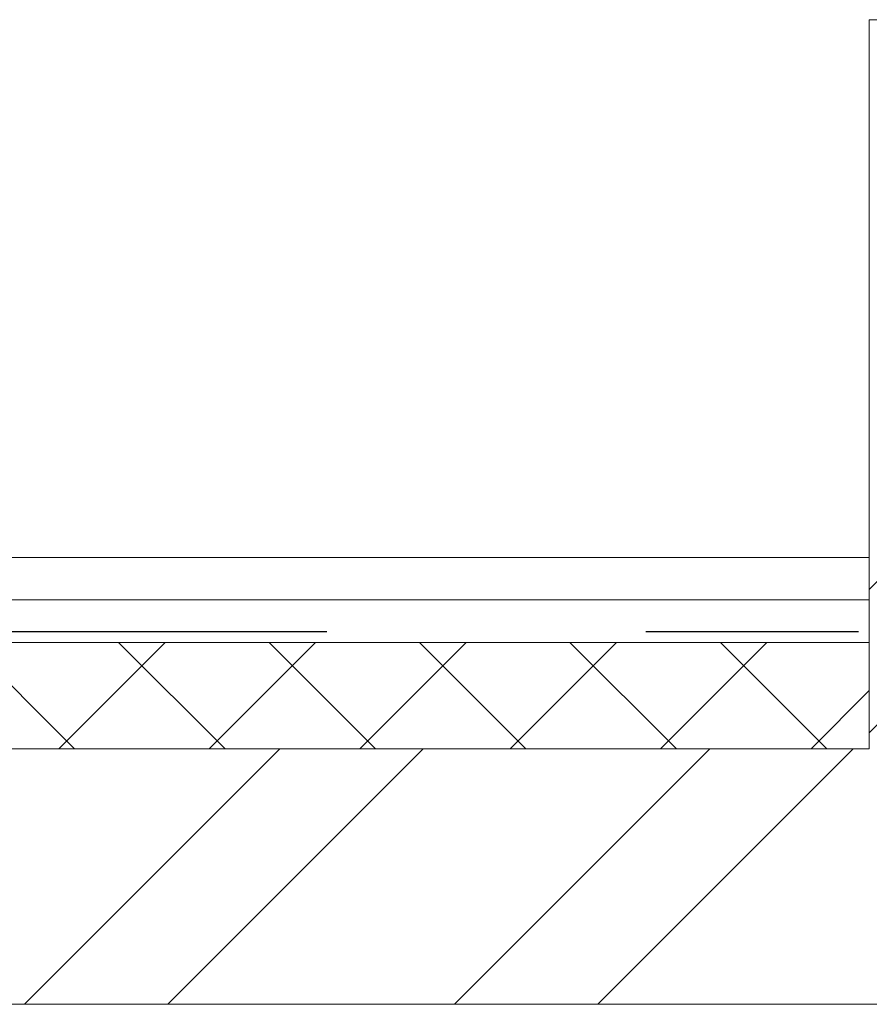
# Model space of a CAD drawing. Header units: millimetres. Extents: x 53645 to 137188, y 78097 to 135542.
# Tile 255 of 256: x 120883 to 121282, y 128046 to 128509. Entities that reach past the tile are written whole.
import ezdxf

# ---------------------------------------------------------------- set-up
doc = ezdxf.new("R2010")
doc.units = ezdxf.units.MM
doc.linetypes.add('CONTI', pattern=[0])
doc.linetypes.add('GOST2.303 5', pattern=[24, 20, -1.5, 1, -1.5])
doc.layers.add('axis_dim', color=40, linetype='CONTI')
for name, color, linetype, lineweight in [('doors_windows', 4, 'Continuous', 5), ('furniture', 36, 'Continuous', 0), ('Wall2', 40, 'Continuous', 5)]:
    doc.layers.add(name, color=color, linetype=linetype, lineweight=lineweight)

# ---------------------------------------------------------------- blocks, each defined once
blk = doc.blocks.new('dsgdf')
at = {"color": 0}
blk.add_line((152149.2, 48329.05), (152149.2, 48301.55), dxfattribs=at)
at = {"color": 0, "lineweight": 0}
blk.add_line((152161.7, 48301.55), (152149.2, 48301.55), dxfattribs=at)

msp = doc.modelspace()

# ---------------------------------------------------------------- linework, layer by layer
at = {"layer": 'axis_dim', "linetype": 'GOST2.303 5', "lineweight": 25, "ltscale": 100}
msp.add_lwpolyline([(123427.31, 128221.38), (117677.31, 128221.38)], dxfattribs=at)
at = {"layer": 'furniture', "ltscale": 100}
for points in [[(119162.33, 128256.37), (121282.33, 128256.37)], [(121282.33, 128256.37), (121282.33, 128236.37)], [(121282.33, 128236.37), (119142.33, 128236.37)], [(119142.33, 128236.37), (121282.33, 128236.37)], [(121282.33, 128236.37), (121282.33, 128216.37)], [(121282.33, 128216.37), (119122.33, 128216.37)], [(121282.33, 128216.37), (119122.33, 128216.37)], [(120908.79, 128166.37), (120858.79, 128216.37)], [(120901.37, 128166.37), (120951.37, 128216.37)], [(120979.5, 128166.37), (120929.5, 128216.37)], [(120972.08, 128166.37), (121022.08, 128216.37)], [(121050.21, 128166.37), (121000.21, 128216.37)], [(121042.79, 128166.37), (121092.79, 128216.37)], [(121120.92, 128166.37), (121070.92, 128216.37)], [(121113.5, 128166.37), (121163.5, 128216.37)], [(121191.63, 128166.37), (121141.63, 128216.37)], [(121184.22, 128166.37), (121234.22, 128216.37)], [(121262.34, 128166.37), (121212.34, 128216.37)], [(121282.33, 128166.37), (121282.33, 128216.37)], [(121254.93, 128166.37), (121282.33, 128193.77)], [(119072.33, 128166.37), (121282.33, 128166.37)]]:
    msp.add_lwpolyline(points, dxfattribs=at)
at = {"layer": 'Wall2', "ltscale": 100}
for points in [[(121282.33, 128166.37), (121282.33, 128496.53)], [(121282.33, 128241.33), (121402.33, 128361.33)], [(121282.33, 128173.98), (121402.33, 128293.98)], [(119072.33, 128166.37), (121282.33, 128166.37)], [(120885.33, 128046.38), (121005.32, 128166.37)], [(120952.68, 128046.38), (121072.67, 128166.37)], [(121087.38, 128046.38), (121207.37, 128166.37)], [(121154.73, 128046.38), (121274.73, 128166.37)], [(121282.33, 128166.37), (121282.33, 128166.38)], [(122002.3, 128046.38), (118952.31, 128046.38)]]:
    msp.add_lwpolyline(points, dxfattribs=at)

# ---------------------------------------------------------------- block references
at = {"layer": 'doors_windows', "color": 0, "linetype": 'ByBlock', "lineweight": 9, "extrusion": (0, 0, -1), "zscale": -1, "rotation": 180}
msp.add_blockref('dsgdf', (30866.88, 176810.57), dxfattribs=at)

doc.saveas('drawing.dxf')
